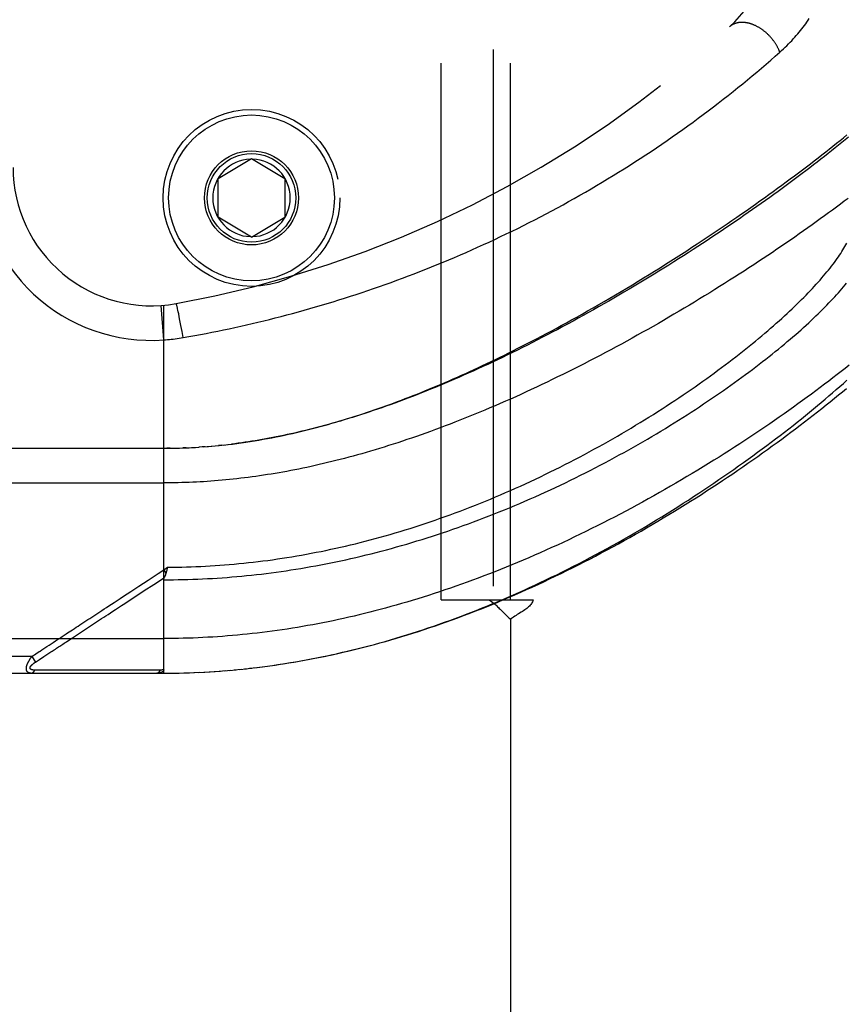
# Model space of a CAD drawing. Header units: inches. Extents: x 0 to 176, y 0 to 114.
# Tile 24 of 102: x 38.9 to 40.39, y 28.91 to 30.69. Entities that reach past the tile are written whole.
import ezdxf

# ---------------------------------------------------------------- set-up
doc = ezdxf.new("R2010")
doc.units = ezdxf.units.IN
doc.header["$LTSCALE"] = 9.696296
doc.header["$MEASUREMENT"] = 0
doc.linetypes.add('HIDDEN', pattern=[0.2, 0.1, -0.1])
for name, color, linetype in [('DEFAULT_2', 8, 'HIDDEN'), ('DOOR_ASSEMBLY', 7, 'CONTINUOUS'), ('SUBPANEL', 7, 'CONTINUOUS')]:
    doc.layers.add(name, color=color, linetype=linetype)

msp = doc.modelspace()

# ---------------------------------------------------------------- linework, layer by layer
at = {"layer": 'DEFAULT_2', "color": 8, "linetype": 'HIDDEN'}
msp.add_line((39.7508, 84.9395), (39.7508, 27.2895), dxfattribs=at)
at = {"layer": 'DOOR_ASSEMBLY', "color": 8, "linetype": 'HIDDEN'}
for p, q in [((39.254, 30.407), (39.314, 30.4431)), ((39.314, 30.4431), (39.374, 30.407)), ((39.254, 30.337), (39.254, 30.407)), ((39.374, 30.407), (39.374, 30.337)), ((39.314, 30.301), (39.254, 30.337)), ((39.314, 30.301), (39.374, 30.337)), ((39.1553, 30.1153), (39.1508, 30.1776)), ((39.1553, 29.5133), (39.1553, 30.178)), ((39.179, 30.1775), (39.1788, 30.1782)), ((39.1792, 30.1767), (39.179, 30.1775)), ((39.1794, 30.1758), (39.1792, 30.1767)), ((39.1797, 30.1748), (39.1794, 30.1758)), ((39.18, 30.1733), (39.1797, 30.1748)), ((39.1804, 30.1716), (39.18, 30.1733)), ((39.181, 30.169), (39.1804, 30.1716)), ((39.1816, 30.1662), (39.181, 30.169)), ((39.1824, 30.1623), (39.1816, 30.1662)), ((39.1834, 30.1572), (39.1824, 30.1623)), ((39.1847, 30.1507), (39.1834, 30.1572)), ((39.1865, 30.1416), (39.1847, 30.1507)), ((39.1885, 30.1308), (39.1865, 30.1416)), ((39.1906, 30.1196), (39.1885, 30.1308)), ((39.2635, 29.9255), (39.272, 29.9264)), ((38.2815, 29.9195), (39.1553, 29.9195)), ((39.1668, 29.9196), (39.161, 29.9195)), ((39.1696, 29.9196), (39.1783, 29.9198)), ((39.1768, 29.9197), (39.1841, 29.9199)), ((39.1956, 29.9203), (39.1899, 29.9201)), ((39.1984, 29.9205), (39.2072, 29.9209)), ((39.2055, 29.9208), (39.213, 29.9212)), ((39.2126, 29.9212), (39.2196, 29.9216)), ((39.2266, 29.9221), (39.2189, 29.9216)), ((39.2305, 29.9224), (39.2247, 29.922)), ((39.2266, 29.9221), (39.2364, 29.9229)), ((39.2337, 29.9227), (39.2423, 29.9234)), ((39.2601, 29.9251), (39.2541, 29.9245)), ((38.2515, 29.857), (39.1553, 29.857)), ((39.1553, 29.7), (39.1621, 29.7046)), ((39.1553, 29.7), (39.1594, 29.6938)), ((39.1611, 29.7003), (39.1608, 29.699)), ((39.1614, 29.7015), (39.1611, 29.7003)), ((39.1621, 29.7046), (39.1614, 29.7015)), ((38.2515, 29.5758), (39.1553, 29.5758)), ((38.9905, 29.5772), (39.0033, 29.5856)), ((38.917, 29.5433), (38.2515, 29.5433)), ((38.917, 29.5433), (38.9195, 29.5449)), ((38.917, 29.5433), (38.9236, 29.5332)), ((38.9195, 29.5449), (38.9219, 29.5465)), ((38.9219, 29.5465), (38.9243, 29.5481)), ((38.9236, 29.5332), (38.931, 29.5381)), ((38.931, 29.5381), (38.9389, 29.5433)), ((38.9389, 29.5433), (38.9405, 29.5444)), ((38.9405, 29.5444), (38.9497, 29.5504)), ((38.9268, 29.5188), (38.9224, 29.5187)), ((38.9357, 29.5188), (38.9268, 29.5188)), ((38.9675, 29.5189), (38.9357, 29.5188)), ((38.9726, 29.5189), (38.9675, 29.5189)), ((39.1367, 29.5189), (39.1252, 29.5189)), ((39.1493, 29.5189), (39.1367, 29.5189)), ((39.2372, 29.5157), (39.2486, 29.5164)), ((39.2463, 29.5163), (39.258, 29.5171)), ((39.2554, 29.5169), (39.2673, 29.5178)), ((39.2645, 29.5176), (39.2767, 29.5186)), ((39.2737, 29.5183), (39.2861, 29.5194)), ((39.2829, 29.5191), (39.2955, 29.5204)), ((39.292, 29.52), (39.3049, 29.5213)), ((39.3012, 29.521), (39.3144, 29.5224)), ((39.3104, 29.522), (39.3238, 29.5235)), ((39.3196, 29.523), (39.3333, 29.5247)), ((39.3288, 29.5241), (39.3427, 29.5259)), ((39.338, 29.5253), (39.3522, 29.5272)), ((38.2815, 29.5133), (39.1553, 29.5133)), ((39.1553, 29.5133), (39.1645, 29.5133)), ((39.1644, 29.5133), (39.1739, 29.5134)), ((39.1735, 29.5134), (39.1832, 29.5135)), ((39.1825, 29.5135), (39.1925, 29.5138)), ((39.1916, 29.5137), (39.2018, 29.514)), ((39.2007, 29.514), (39.2112, 29.5144)), ((39.2098, 29.5143), (39.2205, 29.5148)), ((39.2189, 29.5147), (39.2299, 29.5153)), ((39.228, 29.5152), (39.2392, 29.5158))]:
    msp.add_line(p, q, dxfattribs=at)
for points in [[(40.2688, 30.6352), (40.272, 30.6381), (40.2752, 30.6411), (40.2784, 30.6441), (40.2814, 30.647), (40.2844, 30.6501), (40.2874, 30.6531), (40.2902, 30.6561), (40.2931, 30.6592), (40.2958, 30.6622), (40.2985, 30.6653), (40.3011, 30.6683), (40.3037, 30.6714), (40.3062, 30.6745), (40.3086, 30.6776), (40.311, 30.6806), (40.3133, 30.6837), (40.3155, 30.6868), (40.3177, 30.6898), (40.3198, 30.6929), (40.3219, 30.6959)], [(40.2688, 30.6352), (40.2684, 30.6362), (40.268, 30.6372), (40.2676, 30.6382), (40.2672, 30.6392), (40.2667, 30.6401), (40.2663, 30.6411), (40.2658, 30.6421), (40.2653, 30.6431), (40.2648, 30.6441), (40.2643, 30.645), (40.2638, 30.646), (40.2632, 30.647), (40.2627, 30.6479), (40.2621, 30.6489), (40.2615, 30.6498), (40.2609, 30.6508), (40.2603, 30.6517), (40.2597, 30.6527), (40.259, 30.6536), (40.2584, 30.6545), (40.2577, 30.6555), (40.2571, 30.6564), (40.2564, 30.6573), (40.2557, 30.6582), (40.2549, 30.6591), (40.2542, 30.6599), (40.2535, 30.6608), (40.2527, 30.6617), (40.252, 30.6625), (40.2512, 30.6634), (40.2504, 30.6642), (40.2496, 30.6651), (40.2488, 30.6659), (40.248, 30.6667), (40.2472, 30.6675), (40.2464, 30.6683), (40.2455, 30.669), (40.2447, 30.6698), (40.2438, 30.6706), (40.243, 30.6713), (40.2421, 30.672), (40.2412, 30.6727), (40.2403, 30.6734), (40.2395, 30.6741), (40.2386, 30.6748), (40.2377, 30.6755), (40.2367, 30.6761), (40.2358, 30.6768), (40.2349, 30.6774), (40.234, 30.678), (40.2331, 30.6786), (40.2321, 30.6792), (40.2312, 30.6797), (40.2303, 30.6803), (40.2293, 30.6808), (40.2284, 30.6813), (40.2274, 30.6818), (40.2265, 30.6823), (40.2255, 30.6828), (40.2245, 30.6833), (40.2236, 30.6837), (40.2226, 30.6841), (40.2217, 30.6845), (40.2207, 30.6849), (40.2198, 30.6853), (40.2188, 30.6857), (40.2178, 30.686), (40.2169, 30.6863), (40.2159, 30.6866), (40.215, 30.6869), (40.214, 30.6872), (40.2131, 30.6875), (40.2121, 30.6877), (40.2112, 30.6879), (40.2102, 30.6881), (40.2093, 30.6883), (40.2083, 30.6885), (40.2074, 30.6886), (40.2065, 30.6887), (40.2056, 30.6889), (40.2046, 30.6889), (40.2037, 30.689), (40.2028, 30.6891), (40.2019, 30.6891), (40.201, 30.6891), (40.2001, 30.6892), (40.1992, 30.6891), (40.1984, 30.6891), (40.1975, 30.6891), (40.1966, 30.689), (40.1958, 30.6889), (40.1949, 30.6888), (40.1941, 30.6887), (40.1933, 30.6885), (40.1925, 30.6884), (40.1917, 30.6882), (40.1909, 30.688), (40.1901, 30.6878), (40.1893, 30.6876), (40.1885, 30.6873), (40.1878, 30.6871), (40.187, 30.6868), (40.1863, 30.6865), (40.1856, 30.6862), (40.1848, 30.6858), (40.1841, 30.6855), (40.1835, 30.6851), (40.1828, 30.6847), (40.1821, 30.6843), (40.1815, 30.6839), (40.1808, 30.6835), (40.1802, 30.683), (40.1796, 30.6826), (40.179, 30.6821), (40.1784, 30.6816), (40.1778, 30.6811)], [(39.1906, 30.1196), (39.201, 30.1214), (39.2114, 30.1233), (39.2218, 30.1252), (39.2321, 30.1272), (39.2425, 30.1293), (39.2529, 30.1313), (39.2632, 30.1335), (39.2736, 30.1357), (39.284, 30.1379), (39.2944, 30.1402), (39.3048, 30.1426), (39.3152, 30.145), (39.3256, 30.1474), (39.336, 30.1499), (39.3464, 30.1525), (39.3569, 30.1551), (39.3673, 30.1578), (39.3777, 30.1605), (39.3882, 30.1633), (39.3986, 30.1661), (39.409, 30.169), (39.4195, 30.172), (39.4299, 30.175), (39.4404, 30.1781), (39.4509, 30.1812), (39.4613, 30.1844), (39.4718, 30.1876), (39.4823, 30.1909), (39.4927, 30.1942), (39.5032, 30.1976), (39.5137, 30.2011), (39.5242, 30.2046), (39.5346, 30.2082), (39.5451, 30.2118), (39.5556, 30.2155), (39.5661, 30.2193), (39.5765, 30.2231), (39.587, 30.227), (39.5975, 30.2309), (39.6079, 30.2349), (39.6184, 30.239), (39.6288, 30.2431), (39.6393, 30.2472), (39.6497, 30.2515), (39.6602, 30.2558), (39.6706, 30.2601), (39.681, 30.2645), (39.6914, 30.269), (39.7018, 30.2735), (39.7123, 30.2781), (39.7226, 30.2828), (39.733, 30.2875), (39.7434, 30.2922), (39.7538, 30.2971), (39.7641, 30.302), (39.7744, 30.3069), (39.7848, 30.3119), (39.7951, 30.317), (39.8054, 30.3221), (39.8157, 30.3273), (39.8259, 30.3326), (39.8362, 30.3379), (39.8464, 30.3433), (39.8566, 30.3487), (39.8668, 30.3542), (39.877, 30.3597), (39.8871, 30.3653), (39.8973, 30.371), (39.9074, 30.3767), (39.9174, 30.3825), (39.9275, 30.3883), (39.9375, 30.3942), (39.9475, 30.4002), (39.9575, 30.4062), (39.9674, 30.4122), (39.9773, 30.4183), (39.9872, 30.4245), (39.9971, 30.4307), (40.0069, 30.437), (40.0166, 30.4433), (40.0264, 30.4497), (40.0361, 30.4561), (40.0457, 30.4626), (40.0553, 30.4691), (40.0649, 30.4756), (40.0744, 30.4822), (40.0838, 30.4889), (40.0933, 30.4955), (40.1026, 30.5023), (40.1119, 30.509), (40.1212, 30.5158), (40.1304, 30.5226), (40.1395, 30.5295), (40.1486, 30.5364), (40.1576, 30.5433), (40.1666, 30.5503), (40.1755, 30.5572), (40.1843, 30.5642), (40.193, 30.5712), (40.2017, 30.5782), (40.2103, 30.5853), (40.2188, 30.5923), (40.2273, 30.5994), (40.2357, 30.6066), (40.2441, 30.6137), (40.2524, 30.6209), (40.2606, 30.628), (40.2688, 30.6352)], [(39.2714, 29.9264), (39.2794, 29.9273), (39.2874, 29.9284), (39.2955, 29.9295), (39.3035, 29.9306), (39.3115, 29.9319), (39.3195, 29.9331), (39.3274, 29.9344), (39.3352, 29.9358), (39.3431, 29.9372), (39.3508, 29.9387), (39.3584, 29.9402), (39.366, 29.9417), (39.3735, 29.9433), (39.3808, 29.9449), (39.3882, 29.9465), (39.3954, 29.9482), (39.4026, 29.9499), (39.4098, 29.9516), (39.417, 29.9534), (39.4241, 29.9552), (39.4312, 29.9571), (39.4383, 29.959), (39.4454, 29.9609), (39.4524, 29.9628), (39.4594, 29.9648), (39.4665, 29.9668), (39.4734, 29.9689), (39.4804, 29.971), (39.4874, 29.9731), (39.4943, 29.9753), (39.5013, 29.9774), (39.5082, 29.9797), (39.5151, 29.9819), (39.522, 29.9842), (39.529, 29.9866), (39.5359, 29.9889), (39.5428, 29.9913), (39.5498, 29.9938), (39.5568, 29.9963), (39.5637, 29.9988), (39.5707, 30.0013), (39.5778, 30.004), (39.5848, 30.0066), (39.5918, 30.0093), (39.5989, 30.012), (39.606, 30.0148), (39.6131, 30.0176), (39.6203, 30.0204), (39.6274, 30.0233), (39.6347, 30.0263), (39.6419, 30.0293), (39.6492, 30.0323), (39.6565, 30.0354), (39.6638, 30.0386), (39.6712, 30.0417), (39.6786, 30.045), (39.686, 30.0482), (39.6935, 30.0516), (39.701, 30.0549), (39.7086, 30.0584), (39.7162, 30.0619), (39.7239, 30.0654), (39.7316, 30.069), (39.7394, 30.0727), (39.7472, 30.0764), (39.7551, 30.0802), (39.7631, 30.0841), (39.7711, 30.088), (39.7791, 30.092), (39.7872, 30.096), (39.7955, 30.1002), (39.8038, 30.1044), (39.8122, 30.1087), (39.8207, 30.1131), (39.8293, 30.1175), (39.838, 30.1221), (39.8468, 30.1267), (39.8557, 30.1314), (39.8647, 30.1363), (39.8738, 30.1412), (39.883, 30.1463), (39.8924, 30.1514), (39.9019, 30.1567), (39.9116, 30.1621), (39.9214, 30.1677), (39.9314, 30.1733), (39.9414, 30.1791), (39.9515, 30.185), (39.9617, 30.1909), (39.972, 30.1969), (39.9822, 30.203), (39.9924, 30.2091), (40.0025, 30.2152), (40.0126, 30.2213), (40.0226, 30.2274), (40.0326, 30.2336), (40.0425, 30.2397), (40.0523, 30.2459), (40.0621, 30.252), (40.0718, 30.2581), (40.0814, 30.2643), (40.091, 30.2704), (40.1005, 30.2765), (40.1099, 30.2827), (40.1192, 30.2888), (40.1284, 30.2949), (40.1376, 30.3009), (40.1467, 30.307), (40.1557, 30.313), (40.1646, 30.3191), (40.1734, 30.3251), (40.1822, 30.3311), (40.1908, 30.337), (40.1994, 30.343), (40.2079, 30.3489), (40.2163, 30.3548), (40.2246, 30.3606), (40.2328, 30.3664), (40.2409, 30.3722), (40.2489, 30.378), (40.2569, 30.3838), (40.2647, 30.3895), (40.2725, 30.3951), (40.2801, 30.4008), (40.2877, 30.4064), (40.2952, 30.4119), (40.3025, 30.4175), (40.3098, 30.423), (40.317, 30.4284), (40.3241, 30.4338), (40.3311, 30.4392), (40.338, 30.4445), (40.3448, 30.4498), (40.3516, 30.4551), (40.3582, 30.4603), (40.3647, 30.4655), (40.3711, 30.4706), (40.3775, 30.4757), (40.3837, 30.4808), (40.3899, 30.4858)], [(40.393, 30.482), (40.387, 30.4771), (40.381, 30.4721), (40.3748, 30.4672), (40.3686, 30.4622), (40.3623, 30.4572), (40.3559, 30.4521), (40.3494, 30.447), (40.3429, 30.4419), (40.3362, 30.4367), (40.3295, 30.4316), (40.3227, 30.4264), (40.3158, 30.4211), (40.3089, 30.4159), (40.3019, 30.4106), (40.2947, 30.4053), (40.2875, 30.3999), (40.2803, 30.3946), (40.2729, 30.3892), (40.2655, 30.3838), (40.258, 30.3784), (40.2505, 30.3729), (40.2428, 30.3675), (40.2351, 30.362), (40.2274, 30.3565), (40.2195, 30.351), (40.2116, 30.3455), (40.2036, 30.3399), (40.1956, 30.3344), (40.1875, 30.3288), (40.1793, 30.3233), (40.1711, 30.3177), (40.1628, 30.3121), (40.1545, 30.3065), (40.146, 30.3009), (40.1376, 30.2953), (40.1291, 30.2897), (40.1205, 30.2842), (40.1119, 30.2786), (40.1032, 30.273), (40.0945, 30.2674), (40.0858, 30.2618), (40.077, 30.2563), (40.0681, 30.2507), (40.0593, 30.2452), (40.0503, 30.2397), (40.0414, 30.2341), (40.0324, 30.2287), (40.0234, 30.2232), (40.0144, 30.2177), (40.0053, 30.2123), (39.9962, 30.2069), (39.9871, 30.2015), (39.978, 30.1962), (39.9688, 30.1908), (39.9596, 30.1855), (39.9504, 30.1803), (39.9413, 30.175), (39.9321, 30.1698), (39.9228, 30.1647), (39.9136, 30.1595), (39.9044, 30.1545), (39.8952, 30.1494), (39.886, 30.1444), (39.8768, 30.1395), (39.8676, 30.1345), (39.8584, 30.1297), (39.8492, 30.1249), (39.8401, 30.1201), (39.8309, 30.1154), (39.8218, 30.1107), (39.8127, 30.1061), (39.8036, 30.1016), (39.7945, 30.097), (39.7855, 30.0926), (39.7765, 30.0882), (39.7675, 30.0839), (39.7586, 30.0796), (39.7497, 30.0754), (39.7408, 30.0712), (39.732, 30.0671), (39.7232, 30.0631), (39.7144, 30.0591), (39.7057, 30.0552), (39.697, 30.0514), (39.6884, 30.0476), (39.6798, 30.0439), (39.6713, 30.0402), (39.6628, 30.0366), (39.6544, 30.0331), (39.646, 30.0296), (39.6376, 30.0262), (39.6293, 30.0228), (39.6211, 30.0196), (39.6129, 30.0163), (39.6047, 30.0132), (39.5966, 30.0101), (39.5886, 30.0071), (39.5806, 30.0041), (39.5727, 30.0012), (39.5648, 29.9983), (39.557, 29.9956), (39.5492, 29.9928), (39.5415, 29.9902), (39.5339, 29.9876), (39.5262, 29.985), (39.5187, 29.9825), (39.5112, 29.9801), (39.5037, 29.9777), (39.4964, 29.9754), (39.489, 29.9732), (39.4817, 29.971), (39.4745, 29.9688), (39.4673, 29.9667), (39.4602, 29.9647), (39.4531, 29.9627), (39.446, 29.9608), (39.4391, 29.9589), (39.4321, 29.9571), (39.4252, 29.9553), (39.4184, 29.9536), (39.4116, 29.9519), (39.4048, 29.9503), (39.3981, 29.9487), (39.3915, 29.9471), (39.3849, 29.9457), (39.3783, 29.9442), (39.3717, 29.9428), (39.3652, 29.9415), (39.3588, 29.9402), (39.3524, 29.9389), (39.346, 29.9377), (39.3397, 29.9366), (39.3333, 29.9354), (39.3271, 29.9344), (39.3208, 29.9333), (39.3146, 29.9323), (39.3085, 29.9314), (39.3023, 29.9304)], [(40.3922, 30.3712), (40.3852, 30.366), (40.3782, 30.3607), (40.3711, 30.3554), (40.364, 30.3501), (40.3567, 30.3448), (40.3494, 30.3395), (40.3419, 30.3341), (40.3344, 30.3287), (40.3269, 30.3232), (40.3192, 30.3178), (40.3115, 30.3123), (40.3036, 30.3068), (40.2957, 30.3013), (40.2878, 30.2958), (40.2797, 30.2903), (40.2716, 30.2847), (40.2634, 30.2792), (40.2552, 30.2736), (40.2468, 30.268), (40.2385, 30.2624), (40.23, 30.2568), (40.2215, 30.2512), (40.2129, 30.2456), (40.2042, 30.2399), (40.1955, 30.2343), (40.1867, 30.2287), (40.1779, 30.2231), (40.169, 30.2174), (40.16, 30.2118), (40.1511, 30.2062), (40.142, 30.2006), (40.1329, 30.195), (40.1238, 30.1894), (40.1146, 30.1838), (40.1053, 30.1783), (40.0961, 30.1727), (40.0868, 30.1672), (40.0774, 30.1617), (40.0681, 30.1562), (40.0586, 30.1507), (40.0492, 30.1453), (40.0397, 30.1398), (40.0302, 30.1344), (40.0207, 30.1291), (40.0112, 30.1237), (40.0016, 30.1184), (39.992, 30.1132), (39.9825, 30.1079), (39.9729, 30.1027), (39.9632, 30.0976), (39.9536, 30.0924), (39.944, 30.0874), (39.9344, 30.0823), (39.9248, 30.0773), (39.9152, 30.0724), (39.9055, 30.0675), (39.8959, 30.0626), (39.8863, 30.0578), (39.8768, 30.0531), (39.8672, 30.0484), (39.8576, 30.0437), (39.8481, 30.0391), (39.8386, 30.0346), (39.8291, 30.0301), (39.8196, 30.0257), (39.8102, 30.0213), (39.8008, 30.017), (39.7914, 30.0128), (39.782, 30.0086), (39.7727, 30.0045), (39.7634, 30.0004), (39.7542, 29.9964), (39.7449, 29.9925), (39.7358, 29.9886), (39.7266, 29.9848), (39.7175, 29.981), (39.7085, 29.9774), (39.6995, 29.9737), (39.6905, 29.9702), (39.6816, 29.9667), (39.6727, 29.9632), (39.6639, 29.9599), (39.6551, 29.9566), (39.6463, 29.9533), (39.6377, 29.9501), (39.629, 29.947), (39.6204, 29.944), (39.6119, 29.941), (39.6034, 29.938), (39.5949, 29.9352), (39.5866, 29.9324), (39.5782, 29.9296), (39.5699, 29.9269), (39.5617, 29.9243), (39.5535, 29.9217), (39.5453, 29.9192), (39.5372, 29.9168), (39.5292, 29.9144), (39.5212, 29.9121), (39.5132, 29.9098), (39.5053, 29.9076), (39.4975, 29.9054), (39.4897, 29.9033), (39.4819, 29.9012), (39.4742, 29.8992), (39.4665, 29.8973), (39.4589, 29.8954), (39.4514, 29.8936), (39.4438, 29.8918), (39.4363, 29.89), (39.4289, 29.8884), (39.4215, 29.8867), (39.4141, 29.8851), (39.4068, 29.8836), (39.3995, 29.8821), (39.3923, 29.8807), (39.3851, 29.8793), (39.3779, 29.8779), (39.3708, 29.8766), (39.3637, 29.8754), (39.3566, 29.8742), (39.3496, 29.873), (39.3426, 29.8719), (39.3356, 29.8708), (39.3286, 29.8698), (39.3217, 29.8688), (39.3149, 29.8679), (39.308, 29.867)], [(39.1621, 29.7046), (39.1707, 29.7046), (39.1793, 29.7047), (39.1878, 29.7049), (39.1964, 29.7051), (39.205, 29.7054), (39.2136, 29.7058), (39.2222, 29.7061), (39.2308, 29.7066), (39.2395, 29.7071), (39.2481, 29.7076), (39.2567, 29.7082), (39.2653, 29.7089), (39.2739, 29.7096), (39.2826, 29.7103), (39.2912, 29.7111), (39.2999, 29.712), (39.3085, 29.7129), (39.3172, 29.7139), (39.3259, 29.7149), (39.3346, 29.716), (39.3433, 29.7171), (39.352, 29.7183), (39.3607, 29.7196), (39.3694, 29.7209), (39.3781, 29.7223), (39.3869, 29.7237), (39.3957, 29.7251), (39.4044, 29.7267), (39.4132, 29.7282), (39.422, 29.7299), (39.4308, 29.7316), (39.4396, 29.7333), (39.4485, 29.7351), (39.4573, 29.737), (39.4661, 29.7389), (39.475, 29.7409), (39.4839, 29.743), (39.4928, 29.7451), (39.5017, 29.7472), (39.5106, 29.7494), (39.5195, 29.7517), (39.5285, 29.7541), (39.5374, 29.7565), (39.5464, 29.7589), (39.5554, 29.7614), (39.5644, 29.764), (39.5734, 29.7666), (39.5824, 29.7693), (39.5914, 29.7721), (39.6004, 29.7749), (39.6095, 29.7777), (39.6185, 29.7807), (39.6276, 29.7837), (39.6367, 29.7867), (39.6457, 29.7898), (39.6548, 29.793), (39.6639, 29.7962), (39.673, 29.7995), (39.6821, 29.8028), (39.6912, 29.8062), (39.7003, 29.8097), (39.7094, 29.8132), (39.7185, 29.8168), (39.7276, 29.8204), (39.7366, 29.8241), (39.7457, 29.8279), (39.7548, 29.8316), (39.7639, 29.8355), (39.773, 29.8394), (39.782, 29.8434), (39.7911, 29.8474), (39.8001, 29.8514), (39.8091, 29.8555), (39.8181, 29.8597), (39.8271, 29.8639), (39.836, 29.8682), (39.845, 29.8725), (39.8539, 29.8768), (39.8628, 29.8812), (39.8716, 29.8856), (39.8805, 29.8901), (39.8893, 29.8946), (39.8981, 29.8992), (39.9068, 29.9037), (39.9155, 29.9084), (39.9242, 29.913), (39.9328, 29.9177), (39.9413, 29.9224), (39.9499, 29.9272), (39.9584, 29.932), (39.9668, 29.9368), (39.9752, 29.9416), (39.9835, 29.9465), (39.9918, 29.9513), (40, 29.9562), (40.0082, 29.9611), (40.0163, 29.9661), (40.0244, 29.971), (40.0323, 29.976), (40.0403, 29.9809), (40.0481, 29.9859), (40.0559, 29.9909), (40.0636, 29.9959), (40.0713, 30.0009), (40.0788, 30.0059), (40.0863, 30.0109), (40.0938, 30.0159), (40.1011, 30.0208), (40.1084, 30.0258), (40.1156, 30.0308), (40.1227, 30.0358), (40.1297, 30.0408), (40.1367, 30.0457), (40.1435, 30.0507), (40.1503, 30.0556), (40.157, 30.0605), (40.1636, 30.0654), (40.1701, 30.0703), (40.1766, 30.0752), (40.1829, 30.0801), (40.1892, 30.0849), (40.1954, 30.0897), (40.2014, 30.0945), (40.2074, 30.0993), (40.2133, 30.104), (40.2192, 30.1087), (40.2249, 30.1134), (40.2305, 30.1181), (40.236, 30.1227), (40.2415, 30.1273), (40.2468, 30.1319), (40.2521, 30.1364), (40.2573, 30.1409), (40.2624, 30.1454), (40.2673, 30.1498), (40.2722, 30.1543), (40.277, 30.1586), (40.2818, 30.163), (40.2864, 30.1673), (40.2909, 30.1716), (40.2953, 30.1758), (40.2997, 30.18), (40.3039, 30.1841), (40.3081, 30.1883), (40.3121, 30.1923), (40.3161, 30.1964), (40.32, 30.2004), (40.3238, 30.2043), (40.3275, 30.2083), (40.3311, 30.2122), (40.3346, 30.216), (40.338, 30.2198), (40.3414, 30.2236), (40.3446, 30.2273), (40.3478, 30.231), (40.3508, 30.2346), (40.3538, 30.2382), (40.3567, 30.2417), (40.3595, 30.2453), (40.3622, 30.2487), (40.3649, 30.2522), (40.3674, 30.2555), (40.3699, 30.2589), (40.3722, 30.2622), (40.3745, 30.2654), (40.3767, 30.2686), (40.3788, 30.2718), (40.3808, 30.2749), (40.3828, 30.278), (40.3846, 30.2811), (40.3864, 30.2841), (40.388, 30.287), (40.3896, 30.29)], [(39.1553, 29.6819), (39.1641, 29.6819), (39.1728, 29.682), (39.1816, 29.6822), (39.1904, 29.6823), (39.1992, 29.6826), (39.208, 29.6829), (39.2168, 29.6832), (39.2256, 29.6836), (39.2344, 29.684), (39.2432, 29.6845), (39.2521, 29.6851), (39.2609, 29.6857), (39.2697, 29.6863), (39.2786, 29.687), (39.2874, 29.6878), (39.2963, 29.6886), (39.3051, 29.6895), (39.314, 29.6904), (39.3229, 29.6914), (39.3318, 29.6924), (39.3407, 29.6935), (39.3496, 29.6946), (39.3585, 29.6958), (39.3674, 29.6971), (39.3764, 29.6984), (39.3853, 29.6997), (39.3943, 29.7011), (39.4032, 29.7026), (39.4122, 29.7041), (39.4212, 29.7057), (39.4302, 29.7073), (39.4392, 29.709), (39.4483, 29.7108), (39.4573, 29.7126), (39.4664, 29.7144), (39.4754, 29.7163), (39.4845, 29.7183), (39.4936, 29.7204), (39.5027, 29.7224), (39.5119, 29.7246), (39.521, 29.7268), (39.5301, 29.7291), (39.5393, 29.7314), (39.5485, 29.7338), (39.5577, 29.7362), (39.5669, 29.7387), (39.5761, 29.7413), (39.5853, 29.7439), (39.5945, 29.7465), (39.6038, 29.7493), (39.613, 29.7521), (39.6223, 29.7549), (39.6315, 29.7578), (39.6408, 29.7608), (39.6501, 29.7638), (39.6594, 29.7669), (39.6687, 29.7701), (39.678, 29.7733), (39.6873, 29.7765), (39.6966, 29.7798), (39.7059, 29.7832), (39.7152, 29.7867), (39.7246, 29.7901), (39.7339, 29.7937), (39.7432, 29.7973), (39.7525, 29.801), (39.7618, 29.8047), (39.7711, 29.8084), (39.7804, 29.8122), (39.7896, 29.8161), (39.7989, 29.82), (39.8081, 29.824), (39.8173, 29.828), (39.8266, 29.8321), (39.8357, 29.8362), (39.8449, 29.8403), (39.8541, 29.8446), (39.8632, 29.8488), (39.8723, 29.8531), (39.8813, 29.8574), (39.8904, 29.8618), (39.8994, 29.8662), (39.9084, 29.8707), (39.9173, 29.8752), (39.9262, 29.8797), (39.935, 29.8842), (39.9439, 29.8888), (39.9526, 29.8934), (39.9614, 29.8981), (39.9701, 29.9028), (39.9787, 29.9075), (39.9873, 29.9122), (39.9958, 29.917), (40.0043, 29.9217), (40.0127, 29.9265), (40.0211, 29.9313), (40.0294, 29.9362), (40.0376, 29.941), (40.0458, 29.9459), (40.0539, 29.9507), (40.0619, 29.9556), (40.0699, 29.9605), (40.0778, 29.9654), (40.0856, 29.9703), (40.0934, 29.9752), (40.1011, 29.9801), (40.1087, 29.985), (40.1162, 29.9899), (40.1237, 29.9947), (40.131, 29.9996), (40.1383, 30.0045), (40.1455, 30.0094), (40.1527, 30.0143), (40.1597, 30.0191), (40.1667, 30.024), (40.1736, 30.0288), (40.1804, 30.0336), (40.1871, 30.0384), (40.1937, 30.0432), (40.2002, 30.048), (40.2066, 30.0527), (40.213, 30.0574), (40.2193, 30.0622), (40.2254, 30.0668), (40.2315, 30.0715), (40.2375, 30.0761), (40.2434, 30.0808), (40.2492, 30.0853), (40.2549, 30.0899), (40.2606, 30.0944), (40.2661, 30.0989), (40.2715, 30.1034), (40.2769, 30.1079), (40.2821, 30.1123), (40.2873, 30.1167), (40.2924, 30.121), (40.2974, 30.1253), (40.3023, 30.1296), (40.3071, 30.1339), (40.3118, 30.1381), (40.3164, 30.1423), (40.3209, 30.1464), (40.3253, 30.1505), (40.3296, 30.1546), (40.3339, 30.1587), (40.338, 30.1627), (40.3421, 30.1666), (40.3461, 30.1706), (40.3499, 30.1745), (40.3537, 30.1783), (40.3574, 30.1821), (40.361, 30.1859), (40.3645, 30.1896), (40.368, 30.1933), (40.3713, 30.197), (40.3746, 30.2006), (40.3777, 30.2042), (40.3808, 30.2077), (40.3838, 30.2112), (40.3867, 30.2147), (40.3895, 30.2181)], [(39.1788, 30.1782), (39.1788, 30.1785), (39.1787, 30.1788), (39.1786, 30.1791), (39.1785, 30.1794), (39.1784, 30.1796), (39.1784, 30.1799), (39.1783, 30.1801), (39.1782, 30.1803), (39.1782, 30.1804), (39.1781, 30.1806), (39.1781, 30.1807), (39.178, 30.1808), (39.178, 30.1809), (39.1779, 30.181), (39.1779, 30.181), (39.1779, 30.1811), (39.1778, 30.1811)], [(39.1553, 30.1153), (39.1588, 30.1156), (39.1623, 30.1159), (39.1656, 30.1162), (39.1689, 30.1165), (39.1724, 30.1169), (39.1759, 30.1173), (39.1795, 30.1178), (39.1832, 30.1184), (39.1869, 30.119), (39.1906, 30.1196)], [(40.394, 30.0697), (40.3868, 30.064), (40.3795, 30.0583), (40.3722, 30.0526), (40.3647, 30.0468), (40.3571, 30.041), (40.3495, 30.0352), (40.3417, 30.0294), (40.3338, 30.0235), (40.3259, 30.0176), (40.3179, 30.0117), (40.3097, 30.0058), (40.3015, 29.9999), (40.2932, 29.9939), (40.2848, 29.9879), (40.2763, 29.9819), (40.2678, 29.9759), (40.2591, 29.9699), (40.2504, 29.9639), (40.2416, 29.9579), (40.2327, 29.9519), (40.2237, 29.9459), (40.2146, 29.9398), (40.2055, 29.9338), (40.1963, 29.9278), (40.187, 29.9218), (40.1777, 29.9158), (40.1683, 29.9098), (40.1589, 29.9038), (40.1493, 29.8978), (40.1397, 29.8919), (40.1301, 29.886), (40.1204, 29.8801), (40.1106, 29.8742), (40.1008, 29.8683), (40.091, 29.8625), (40.0811, 29.8567), (40.0711, 29.8509), (40.0611, 29.8451), (40.0511, 29.8394), (40.041, 29.8338), (40.0309, 29.8281), (40.0208, 29.8225), (40.0106, 29.817), (40.0004, 29.8115), (39.9902, 29.806), (39.98, 29.8006), (39.9697, 29.7953), (39.9595, 29.79), (39.9492, 29.7847), (39.9389, 29.7795), (39.9286, 29.7744), (39.9183, 29.7693), (39.908, 29.7643), (39.8977, 29.7593), (39.8874, 29.7544), (39.877, 29.7496), (39.8667, 29.7448), (39.8564, 29.7401), (39.8461, 29.7354), (39.8358, 29.7308), (39.8255, 29.7263), (39.8153, 29.7219), (39.805, 29.7175), (39.7948, 29.7132), (39.7846, 29.7089), (39.7744, 29.7048), (39.7642, 29.7006), (39.754, 29.6966), (39.7439, 29.6927), (39.7338, 29.6888), (39.7237, 29.6849), (39.7136, 29.6812), (39.7035, 29.6775), (39.6935, 29.6739), (39.6835, 29.6704), (39.6736, 29.6669), (39.6636, 29.6635), (39.6537, 29.6602), (39.6439, 29.6569), (39.634, 29.6537), (39.6242, 29.6506), (39.6144, 29.6476), (39.6046, 29.6446), (39.5949, 29.6417), (39.5852, 29.6389), (39.5755, 29.6361), (39.5659, 29.6334), (39.5562, 29.6308), (39.5467, 29.6282), (39.5371, 29.6257), (39.5276, 29.6233), (39.5181, 29.6209), (39.5086, 29.6186), (39.4992, 29.6163), (39.4898, 29.6142), (39.4804, 29.6121), (39.471, 29.61), (39.4617, 29.608), (39.4524, 29.6061), (39.4431, 29.6043), (39.4338, 29.6025), (39.4246, 29.6007), (39.4154, 29.5991), (39.4062, 29.5975), (39.397, 29.5959), (39.3879, 29.5944), (39.3787, 29.593), (39.3696, 29.5916), (39.3606, 29.5903), (39.3515, 29.5891), (39.3425, 29.5879), (39.3334, 29.5867), (39.3244, 29.5857), (39.3154, 29.5846), (39.3064, 29.5837), (39.2975, 29.5828), (39.2885, 29.5819), (39.2796, 29.5811), (39.2706, 29.5804), (39.2617, 29.5797), (39.2528, 29.5791), (39.2439, 29.5785), (39.235, 29.578), (39.2262, 29.5775), (39.2173, 29.5771)], [(39.3473, 29.5266), (39.3566, 29.5279), (39.3658, 29.5293), (39.3751, 29.5307), (39.3844, 29.5322), (39.3938, 29.5338), (39.4031, 29.5354), (39.4125, 29.5371), (39.4219, 29.5389), (39.4313, 29.5407), (39.4407, 29.5426), (39.4501, 29.5446), (39.4596, 29.5466), (39.4691, 29.5487), (39.4786, 29.5509), (39.4881, 29.5531), (39.4977, 29.5554), (39.5072, 29.5578), (39.5168, 29.5602), (39.5265, 29.5627), (39.5361, 29.5653), (39.5458, 29.568), (39.5555, 29.5707), (39.5652, 29.5735), (39.5749, 29.5763), (39.5847, 29.5793), (39.5945, 29.5823), (39.6043, 29.5854), (39.6141, 29.5885), (39.6238, 29.5917), (39.6335, 29.595), (39.6432, 29.5983), (39.6529, 29.6016), (39.6626, 29.6051), (39.6722, 29.6085), (39.6818, 29.612), (39.6914, 29.6156), (39.7009, 29.6193), (39.7105, 29.623), (39.7201, 29.6267), (39.7297, 29.6305), (39.7393, 29.6344), (39.7488, 29.6384), (39.7584, 29.6424), (39.768, 29.6464), (39.7776, 29.6506), (39.7873, 29.6548), (39.7969, 29.659), (39.8066, 29.6634), (39.8163, 29.6678), (39.8261, 29.6723), (39.8359, 29.6769), (39.8457, 29.6816), (39.8556, 29.6864), (39.8656, 29.6912), (39.8757, 29.6962), (39.8857, 29.7012), (39.8958, 29.7063), (39.9059, 29.7115), (39.9161, 29.7168), (39.9262, 29.7221), (39.9363, 29.7275), (39.9465, 29.733), (39.9565, 29.7385), (39.9666, 29.744), (39.9766, 29.7496), (39.9866, 29.7553), (39.9966, 29.761), (40.0065, 29.7667), (40.0164, 29.7725), (40.0263, 29.7783), (40.0361, 29.7842), (40.0459, 29.7901), (40.0556, 29.796), (40.0653, 29.802), (40.0749, 29.808), (40.0845, 29.814), (40.094, 29.8201), (40.1034, 29.8261), (40.1128, 29.8322), (40.1222, 29.8383), (40.1314, 29.8445), (40.1406, 29.8506), (40.1497, 29.8567), (40.1588, 29.8629), (40.1678, 29.8691), (40.1767, 29.8752), (40.1855, 29.8814), (40.1943, 29.8876), (40.2029, 29.8938), (40.2115, 29.8999), (40.22, 29.9061), (40.2285, 29.9123), (40.2368, 29.9184), (40.245, 29.9246), (40.2532, 29.9307), (40.2612, 29.9368), (40.2692, 29.9429), (40.2771, 29.9489), (40.2849, 29.955), (40.2926, 29.961), (40.3002, 29.967), (40.3077, 29.973), (40.3151, 29.979), (40.3224, 29.9849), (40.3296, 29.9908), (40.3367, 29.9967), (40.3437, 30.0025), (40.3506, 30.0083), (40.3574, 30.0141), (40.3641, 30.0198), (40.3707, 30.0255), (40.3772, 30.0312), (40.3836, 30.0368), (40.3899, 30.0424)], [(39.3522, 29.5272), (39.3617, 29.5286), (39.3712, 29.5301), (39.3808, 29.5316), (39.3903, 29.5332), (39.3999, 29.5348), (39.4095, 29.5365), (39.4191, 29.5383), (39.4287, 29.5402), (39.4384, 29.5421), (39.448, 29.5441), (39.4577, 29.5461), (39.4674, 29.5482), (39.4772, 29.5504), (39.4869, 29.5527), (39.4967, 29.5551), (39.5065, 29.5575), (39.5163, 29.5599), (39.5262, 29.5625), (39.536, 29.5651), (39.5459, 29.5678), (39.5559, 29.5706), (39.5658, 29.5735), (39.5758, 29.5764), (39.5858, 29.5794), (39.5958, 29.5824), (39.6058, 29.5856), (39.6159, 29.5888), (39.626, 29.5921), (39.6361, 29.5955), (39.6462, 29.5989), (39.6564, 29.6024), (39.6665, 29.606), (39.6767, 29.6097), (39.687, 29.6134), (39.6972, 29.6172), (39.7075, 29.6211), (39.7177, 29.6251), (39.728, 29.6291), (39.7384, 29.6333), (39.7487, 29.6375), (39.759, 29.6417), (39.7694, 29.6461), (39.7798, 29.6505), (39.7901, 29.655), (39.8005, 29.6595), (39.8109, 29.6641), (39.8214, 29.6688), (39.8318, 29.6736), (39.8422, 29.6785), (39.8526, 29.6834), (39.863, 29.6883), (39.8734, 29.6934), (39.8839, 29.6985), (39.8943, 29.7036), (39.9047, 29.7089), (39.9151, 29.7142), (39.9254, 29.7195), (39.9358, 29.7249), (39.9461, 29.7304), (39.9565, 29.7359), (39.9668, 29.7415), (39.977, 29.7471), (39.9873, 29.7527), (39.9975, 29.7585), (40.0077, 29.7642), (40.0179, 29.77), (40.028, 29.7759), (40.0381, 29.7818), (40.0482, 29.7877), (40.0582, 29.7937), (40.0682, 29.7997), (40.0781, 29.8057), (40.088, 29.8118), (40.0978, 29.8179), (40.1076, 29.824), (40.1173, 29.8301), (40.1269, 29.8363), (40.1365, 29.8425), (40.1461, 29.8487), (40.1556, 29.8549), (40.165, 29.8611), (40.1743, 29.8674), (40.1836, 29.8736), (40.1928, 29.8799), (40.2019, 29.8862), (40.211, 29.8924), (40.22, 29.8987), (40.2289, 29.905), (40.2377, 29.9112), (40.2464, 29.9175), (40.2551, 29.9237), (40.2637, 29.93), (40.2722, 29.9362), (40.2806, 29.9425), (40.2889, 29.9487), (40.2972, 29.9549), (40.3053, 29.9611), (40.3134, 29.9672), (40.3213, 29.9734), (40.3292, 29.9795), (40.337, 29.9856), (40.3447, 29.9917), (40.3524, 29.9978), (40.3599, 30.0038), (40.3673, 30.0099), (40.3746, 30.0159), (40.3819, 30.0218), (40.389, 30.0278)], [(39.2409, 29.9232), (39.2482, 29.9239), (39.2557, 29.9246), (39.266, 29.9257)], [(39.3023, 29.9304), (39.2962, 29.9296), (39.2901, 29.9287), (39.2841, 29.9279), (39.278, 29.9272)], [(39.1553, 29.9195), (39.1624, 29.9195), (39.1725, 29.9197)], [(39.184, 29.9199), (39.1912, 29.9202), (39.2014, 29.9206)], [(39.308, 29.867), (39.3012, 29.8661), (39.2944, 29.8653), (39.2876, 29.8645), (39.2808, 29.8638), (39.2741, 29.8631), (39.2674, 29.8624), (39.2607, 29.8618), (39.254, 29.8612), (39.2473, 29.8606), (39.2407, 29.8601), (39.2341, 29.8597), (39.2275, 29.8592), (39.2209, 29.8589), (39.2143, 29.8585), (39.2077, 29.8582), (39.2011, 29.8579), (39.1945, 29.8577), (39.188, 29.8575), (39.1814, 29.8573), (39.1749, 29.8572), (39.1684, 29.8571), (39.1618, 29.857), (39.1553, 29.857)], [(39.0219, 29.6123), (39.029, 29.617), (39.0326, 29.6194), (39.0362, 29.6217), (39.0399, 29.6241), (39.0436, 29.6266), (39.0475, 29.6292), (39.0517, 29.6319), (39.056, 29.6348), (39.0607, 29.6378), (39.0657, 29.6411), (39.071, 29.6446), (39.0766, 29.6483), (39.0827, 29.6523), (39.0891, 29.6565), (39.0959, 29.661), (39.103, 29.6657), (39.1106, 29.6707), (39.1186, 29.6759), (39.1271, 29.6815), (39.136, 29.6873), (39.1454, 29.6935), (39.1553, 29.7)], [(39.1608, 29.699), (39.1605, 29.6978), (39.1603, 29.6972), (39.1602, 29.6967), (39.16, 29.6961), (39.1599, 29.6955), (39.1597, 29.6949), (39.1595, 29.6943), (39.1594, 29.6938)], [(39.1201, 29.6624), (39.1373, 29.6736), (39.1565, 29.6863)], [(39.1553, 29.6819), (39.1553, 29.6821), (39.1553, 29.6823), (39.1553, 29.6826), (39.1553, 29.6828), (39.1554, 29.683), (39.1554, 29.6832), (39.1554, 29.6834), (39.1555, 29.6836), (39.1555, 29.6838), (39.1556, 29.684), (39.1557, 29.6843), (39.1557, 29.6845), (39.1558, 29.6847), (39.1559, 29.6849), (39.156, 29.6851), (39.1561, 29.6854), (39.1562, 29.6856), (39.1563, 29.6858), (39.1564, 29.6861), (39.1567, 29.6868)], [(39.1594, 29.6938), (39.1592, 29.6932), (39.159, 29.6926), (39.1588, 29.692), (39.1586, 29.6915), (39.1585, 29.6909), (39.1583, 29.6904), (39.1581, 29.6898), (39.1578, 29.6893), (39.1576, 29.6888), (39.1574, 29.6883), (39.1572, 29.6878), (39.157, 29.6873), (39.1567, 29.6868)], [(39.079, 29.6353), (39.0848, 29.6392), (39.0911, 29.6433), (39.0978, 29.6477), (39.1201, 29.6624)], [(39.0033, 29.5856), (39.0067, 29.5879), (39.0102, 29.5902), (39.0138, 29.5925), (39.0175, 29.5949), (39.0212, 29.5974), (39.0249, 29.5998), (39.0285, 29.6022), (39.0322, 29.6046), (39.0358, 29.607), (39.0395, 29.6094), (39.0431, 29.6118), (39.0469, 29.6142), (39.0507, 29.6168), (39.0548, 29.6194), (39.059, 29.6222), (39.0635, 29.6252), (39.0683, 29.6283), (39.079, 29.6353)], [(38.9738, 29.5807), (38.9789, 29.584), (38.9816, 29.5858), (38.9845, 29.5878), (38.9875, 29.5897), (38.9907, 29.5918), (38.9939, 29.5939), (38.9971, 29.5961), (39.0005, 29.5983), (39.004, 29.6005), (39.0075, 29.6029), (39.0111, 29.6052), (39.0147, 29.6076), (39.0183, 29.61), (39.0219, 29.6123)], [(38.9558, 29.5688), (38.9596, 29.5714), (38.9615, 29.5726), (38.9635, 29.5739), (38.9654, 29.5752), (38.9674, 29.5765), (38.9694, 29.5778), (38.9716, 29.5792), (38.9738, 29.5807)], [(38.9654, 29.5607), (38.9673, 29.562), (38.9693, 29.5633), (38.9713, 29.5646), (38.9733, 29.5659), (38.9753, 29.5672), (38.9775, 29.5686), (38.9798, 29.5701), (38.9822, 29.5717), (38.9848, 29.5734), (38.9876, 29.5753), (38.9905, 29.5772)], [(39.2173, 29.5771), (39.2084, 29.5767), (39.1995, 29.5764), (39.1907, 29.5762), (39.1818, 29.576), (39.173, 29.5759), (39.1641, 29.5758), (39.1553, 29.5758)], [(38.9279, 29.5505), (38.9305, 29.5522), (38.9319, 29.5531)], [(38.9319, 29.5531), (38.9351, 29.5552), (38.9369, 29.5564)], [(38.9369, 29.5564), (38.9405, 29.5588), (38.9424, 29.56), (38.9443, 29.5613)], [(38.9443, 29.5613), (38.9481, 29.5638), (38.95, 29.565), (38.9519, 29.5663), (38.9538, 29.5676), (38.9558, 29.5688)], [(38.9497, 29.5504), (38.9516, 29.5517), (38.9536, 29.5529), (38.9555, 29.5542), (38.9575, 29.5555), (38.9595, 29.5568), (38.9614, 29.5581), (38.9654, 29.5607)], [(38.9158, 29.5133), (38.9153, 29.5133), (38.9149, 29.5133), (38.9145, 29.5133), (38.9141, 29.5134), (38.9137, 29.5134), (38.9134, 29.5135), (38.9131, 29.5135), (38.9127, 29.5136), (38.9124, 29.5137), (38.9121, 29.5138), (38.9119, 29.5139), (38.9116, 29.514), (38.9113, 29.5141), (38.9111, 29.5142), (38.9108, 29.5143), (38.9106, 29.5145), (38.9104, 29.5146), (38.9102, 29.5147), (38.91, 29.5149), (38.9098, 29.515), (38.9096, 29.5152), (38.9095, 29.5153), (38.9093, 29.5155), (38.9091, 29.5156), (38.909, 29.5158), (38.9088, 29.5159), (38.9087, 29.5161), (38.9086, 29.5163), (38.9084, 29.5165), (38.9083, 29.5166), (38.9082, 29.5168), (38.9081, 29.517), (38.908, 29.5172), (38.9079, 29.5174), (38.9078, 29.5176), (38.9077, 29.5178), (38.9076, 29.518), (38.9076, 29.5182), (38.9075, 29.5184), (38.9074, 29.5186), (38.9074, 29.5189), (38.9073, 29.5191), (38.9073, 29.5193), (38.9072, 29.5196), (38.9072, 29.5198), (38.9072, 29.52), (38.9071, 29.5203), (38.9071, 29.5205), (38.9071, 29.5208), (38.9071, 29.521), (38.9071, 29.5213), (38.9071, 29.5216), (38.9071, 29.5218), (38.9071, 29.5221), (38.9071, 29.5224), (38.9071, 29.5226), (38.9071, 29.5229), (38.9072, 29.5232), (38.9072, 29.5235), (38.9073, 29.5238), (38.9073, 29.5241), (38.9074, 29.5244), (38.9074, 29.5247), (38.9075, 29.525), (38.9075, 29.5254), (38.9076, 29.5257), (38.9077, 29.526), (38.9078, 29.5263), (38.9079, 29.5267), (38.908, 29.527), (38.9081, 29.5274), (38.9082, 29.5277), (38.9083, 29.5281), (38.9085, 29.5284), (38.9086, 29.5288), (38.9087, 29.5292), (38.9089, 29.5296), (38.909, 29.53), (38.9092, 29.5304), (38.9094, 29.5308), (38.9096, 29.5312), (38.9097, 29.5316), (38.9099, 29.532), (38.9101, 29.5324), (38.9104, 29.5329), (38.9106, 29.5333), (38.9108, 29.5338), (38.9111, 29.5342), (38.9113, 29.5347), (38.9116, 29.5352), (38.9119, 29.5357), (38.9122, 29.5362), (38.9125, 29.5367), (38.9128, 29.5372), (38.9131, 29.5378), (38.9135, 29.5383), (38.9139, 29.5389), (38.9142, 29.5395), (38.9147, 29.5401), (38.9151, 29.5407), (38.9155, 29.5413), (38.916, 29.542), (38.9165, 29.5426), (38.917, 29.5433)], [(38.9243, 29.5481), (38.9266, 29.5497), (38.9279, 29.5505)], [(38.9224, 29.5187), (38.922, 29.5187), (38.9215, 29.5187), (38.9211, 29.5188), (38.9207, 29.5188), (38.9204, 29.5188), (38.92, 29.5188), (38.9197, 29.5189), (38.9194, 29.5189), (38.919, 29.5189), (38.9188, 29.519), (38.9185, 29.519), (38.9182, 29.5191), (38.9179, 29.5191), (38.9177, 29.5192), (38.9175, 29.5192), (38.9172, 29.5193), (38.917, 29.5193), (38.9168, 29.5194), (38.9166, 29.5195), (38.9164, 29.5195), (38.9162, 29.5196), (38.9161, 29.5197), (38.9159, 29.5197), (38.9157, 29.5198), (38.9156, 29.5199), (38.9154, 29.52), (38.9153, 29.5201), (38.9152, 29.5201), (38.915, 29.5202), (38.9149, 29.5203), (38.9148, 29.5204), (38.9147, 29.5205), (38.9146, 29.5206), (38.9145, 29.5207), (38.9144, 29.5208), (38.9143, 29.5209), (38.9142, 29.5209), (38.9142, 29.521), (38.9141, 29.5211), (38.914, 29.5213), (38.914, 29.5214), (38.9139, 29.5215), (38.9139, 29.5216), (38.9138, 29.5217), (38.9138, 29.5218), (38.9137, 29.5219), (38.9137, 29.522), (38.9137, 29.5221), (38.9137, 29.5223), (38.9137, 29.5224), (38.9137, 29.5225), (38.9137, 29.5226), (38.9137, 29.5228), (38.9137, 29.5229), (38.9137, 29.523), (38.9137, 29.5232), (38.9137, 29.5233), (38.9138, 29.5234), (38.9138, 29.5236), (38.9138, 29.5237), (38.9139, 29.5239), (38.9139, 29.524), (38.914, 29.5242), (38.9141, 29.5243), (38.9141, 29.5245), (38.9142, 29.5246), (38.9143, 29.5248), (38.9144, 29.5249), (38.9145, 29.5251), (38.9146, 29.5253), (38.9147, 29.5254), (38.9148, 29.5256), (38.9149, 29.5258), (38.915, 29.526), (38.9152, 29.5261), (38.9153, 29.5263), (38.9155, 29.5265), (38.9156, 29.5267), (38.9158, 29.5269), (38.916, 29.5271), (38.9161, 29.5273), (38.9163, 29.5275), (38.9165, 29.5277), (38.9167, 29.5279), (38.917, 29.5281), (38.9172, 29.5283), (38.9174, 29.5285), (38.9177, 29.5288), (38.9179, 29.529), (38.9182, 29.5292), (38.9185, 29.5295), (38.9188, 29.5297), (38.9191, 29.53), (38.9194, 29.5302), (38.9197, 29.5305), (38.9201, 29.5308), (38.9205, 29.5311), (38.9209, 29.5314), (38.9213, 29.5317), (38.9217, 29.532), (38.9221, 29.5323), (38.9226, 29.5326), (38.9231, 29.5329), (38.9236, 29.5332)], [(38.9158, 29.5133), (38.916, 29.5133), (38.9162, 29.5133), (38.9164, 29.5133), (38.9167, 29.5133), (38.9169, 29.5134), (38.9171, 29.5134), (38.9173, 29.5135), (38.9175, 29.5136), (38.9178, 29.5137), (38.918, 29.5138), (38.9182, 29.5139), (38.9184, 29.514), (38.9186, 29.5141), (38.9188, 29.5142), (38.919, 29.5144), (38.9192, 29.5145), (38.9194, 29.5147), (38.9196, 29.5149), (38.9198, 29.515), (38.92, 29.5152), (38.9202, 29.5154), (38.9204, 29.5156), (38.9206, 29.5159), (38.9208, 29.5161), (38.921, 29.5163), (38.9211, 29.5166), (38.9213, 29.5168), (38.9215, 29.5171), (38.9216, 29.5173), (38.9218, 29.5176), (38.922, 29.5179), (38.9221, 29.5181), (38.9223, 29.5184), (38.9224, 29.5187)], [(39.0168, 29.5189), (39.0141, 29.5189), (39.0114, 29.5189), (39.0088, 29.5189), (39.0062, 29.5189), (39.0036, 29.5189), (39.001, 29.5189), (38.9726, 29.5189)], [(39.0471, 29.5189), (39.0433, 29.5189), (39.0396, 29.5189), (39.0359, 29.5189), (39.0324, 29.5189), (39.029, 29.5189), (39.0257, 29.5189), (39.0226, 29.5189), (39.0168, 29.5189)], [(39.0778, 29.5189), (39.0738, 29.5189), (39.07, 29.5189), (39.0661, 29.5189), (39.0623, 29.5189), (39.0586, 29.5189), (39.0548, 29.5189), (39.0471, 29.5189)], [(39.1252, 29.5189), (39.1199, 29.5189), (39.1147, 29.5189), (39.1097, 29.5189), (39.1048, 29.5189), (39.0999, 29.5189), (39.0952, 29.5189), (39.0906, 29.5189), (39.0862, 29.5189), (39.0778, 29.5189)], [(39.1553, 29.5191), (39.1553, 29.5189), (39.1553, 29.5188), (39.1552, 29.5186), (39.1552, 29.5185), (39.1552, 29.5183), (39.1552, 29.5182), (39.1551, 29.518), (39.1551, 29.5179), (39.155, 29.5177), (39.155, 29.5176), (39.1549, 29.5175), (39.1548, 29.5173), (39.1548, 29.5172), (39.1547, 29.5171), (39.1546, 29.5169), (39.1545, 29.5168), (39.1544, 29.5167), (39.1543, 29.5166), (39.1542, 29.5164), (39.1541, 29.5163), (39.1539, 29.5162), (39.1538, 29.5161), (39.1537, 29.516), (39.1535, 29.5158), (39.1534, 29.5157), (39.1532, 29.5156), (39.153, 29.5155), (39.1528, 29.5154), (39.1526, 29.5153), (39.1525, 29.5152), (39.1522, 29.515), (39.152, 29.5149), (39.1518, 29.5148), (39.1516, 29.5147), (39.1513, 29.5146), (39.151, 29.5145), (39.1508, 29.5144), (39.1505, 29.5143), (39.1502, 29.5142), (39.1499, 29.5141), (39.1495, 29.514), (39.1492, 29.514), (39.1488, 29.5139), (39.1484, 29.5138), (39.1481, 29.5137), (39.1476, 29.5136), (39.1472, 29.5136), (39.1468, 29.5135), (39.1463, 29.5135), (39.1458, 29.5134), (39.1453, 29.5134), (39.1448, 29.5133), (39.1443, 29.5133), (39.1437, 29.5133), (39.1431, 29.5133), (39.1426, 29.5133)], [(39.1426, 29.5133), (39.1428, 29.5133), (39.143, 29.5133), (39.1432, 29.5133), (39.1435, 29.5133), (39.1437, 29.5134), (39.1439, 29.5134), (39.1441, 29.5135), (39.1444, 29.5136), (39.1446, 29.5137), (39.1448, 29.5138), (39.145, 29.5139), (39.1452, 29.514), (39.1454, 29.5141), (39.1457, 29.5143), (39.1459, 29.5144), (39.1461, 29.5146), (39.1463, 29.5147), (39.1465, 29.5149), (39.1467, 29.5151), (39.1469, 29.5153), (39.1471, 29.5155), (39.1473, 29.5157), (39.1474, 29.5159), (39.1476, 29.5162), (39.1478, 29.5164), (39.148, 29.5167), (39.1482, 29.5169), (39.1483, 29.5172), (39.1485, 29.5175), (39.1487, 29.5177), (39.1488, 29.518), (39.149, 29.5183), (39.1491, 29.5186), (39.1493, 29.5189)], [(39.1553, 29.5191), (39.1543, 29.519), (39.1533, 29.519), (39.1523, 29.519), (39.1513, 29.5189), (39.1503, 29.5189), (39.1493, 29.5189)]]:
    msp.add_lwpolyline(points, dxfattribs=at)
for radius in [0.1598, 0.1598, 0.1498, 0.085, 0.08]:
    msp.add_circle((39.314, 30.372), radius, dxfattribs=at)
for centre, radius, start, end in [((40.008, 30.8645), 0.25, 312.7959, 47.2041), ((38.8191, 32.1486), 2, 280.3342, 312.7959), ((39.314, 30.372), 0.07, 91.4692, 268.5308), ((39.314, 30.372), 0.07, 271.4692, 88.5308), ((39.133, 30.427), 0.3125, 180, 274.0875), ((39.133, 30.427), 0.25, 180, 280.3342)]:
    msp.add_arc(centre, radius, start, end, dxfattribs=at)
at = {"layer": 'SUBPANEL', "color": 8, "linetype": 'HIDDEN'}
for p, q in [((39.657, 29.6458), (39.657, 82.5833)), ((39.782, 29.6458), (39.782, 82.5833)), ((39.657, 29.6458), (39.7435, 29.6458)), ((39.7435, 29.6458), (39.8229, 29.6458)), ((39.7633, 29.6287), (39.7698, 29.6222)), ((39.782, 29.6104), (39.782, 28.0208))]:
    msp.add_line(p, q, dxfattribs=at)
for points in [[(39.7435, 29.6458), (39.7457, 29.6442), (39.7477, 29.6426), (39.7498, 29.641), (39.7517, 29.6395), (39.7536, 29.6379), (39.7554, 29.6364), (39.7571, 29.6348), (39.7587, 29.6333), (39.7603, 29.6318), (39.7618, 29.6303), (39.7633, 29.6287)], [(39.8229, 29.6458), (39.8222, 29.644), (39.8215, 29.6423), (39.8206, 29.6406), (39.8197, 29.6391), (39.8186, 29.6375), (39.8175, 29.636), (39.8161, 29.6344), (39.8146, 29.6329), (39.813, 29.6315), (39.8113, 29.63), (39.8095, 29.6287), (39.8077, 29.6274), (39.8056, 29.626), (39.8035, 29.6247), (39.8013, 29.6233)], [(39.8013, 29.6233), (39.7967, 29.6206), (39.7943, 29.6191), (39.792, 29.6177), (39.7897, 29.6162), (39.7875, 29.6147), (39.7855, 29.6132), (39.7837, 29.6118), (39.782, 29.6104)], [(39.7698, 29.6222), (39.7717, 29.6203), (39.7736, 29.6184), (39.7754, 29.6166), (39.7772, 29.6149), (39.779, 29.6132), (39.7806, 29.6118), (39.782, 29.6104)]]:
    msp.add_lwpolyline(points, dxfattribs=at)

doc.saveas('drawing.dxf')
